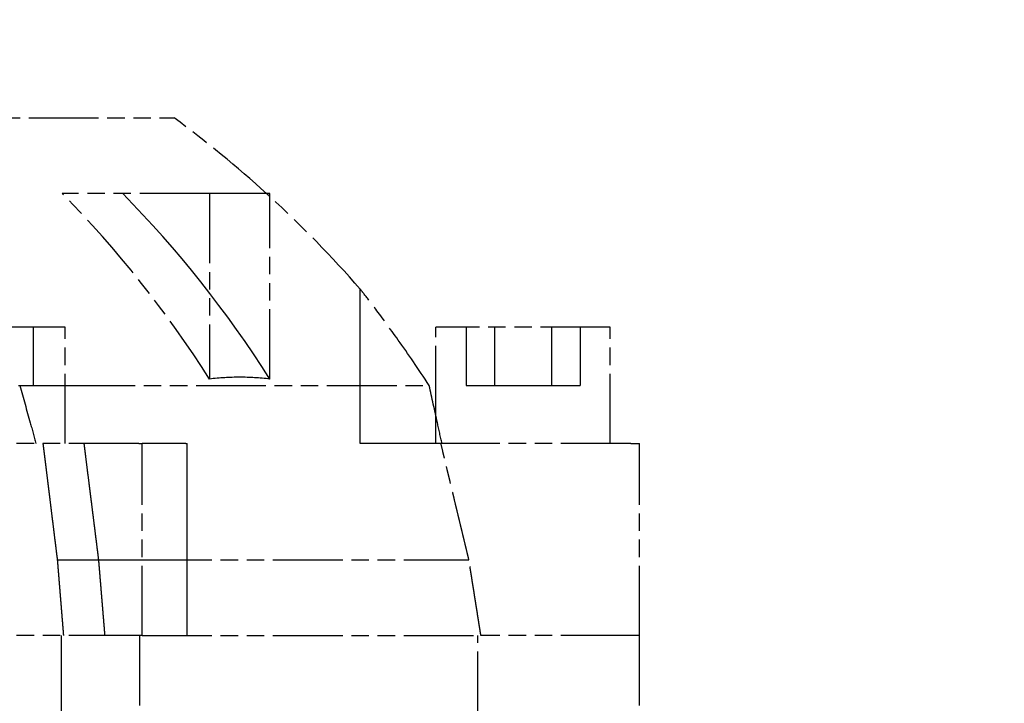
# Model space of a CAD drawing. Header units: millimetres. Extents: x -34725 to 178350, y -13707 to 126150.
# Tile 180 of 256: x 47302 to 47471, y 4669 to 4786. Entities that reach past the tile are written whole.
import ezdxf

# ---------------------------------------------------------------- set-up
doc = ezdxf.new("R2010")
doc.units = ezdxf.units.MM
doc.linetypes.add('AM_ISO09W050', pattern=[22.5, 12, -1.5, 3, -1.5, 3, -1.5])
doc.layers.get('Defpoints').update_dxf_attribs({"linetype": 'CONTINUOUS'})
doc.layers.add('AM_11', color=3, linetype='AM_ISO09W050', lineweight=25)
doc.layers.add('AM_5', color=3, linetype='CONTINUOUS', lineweight=25)
doc.styles.get("Standard").update_dxf_attribs({"font": 'isocp.shx'})
doc.dimstyles.new('AM_ISO', dxfattribs={"dimtxt": 3.5, "dimasz": 2.5, "dimexe": 2, "dimexo": 1, "dimgap": 0.6, "dimtad": 1, "dimdsep": 46, "dimtxsty": 'Standard', "dimcen": 0, "dimclrd": 256, "dimclre": 256, "dimclrt": 2, "dimadec": 0, "dimazin": 2, "dimtp": 0.1, "dimtm": 0.1, "dimtfac": 0.71, "dimtmove": 0, "dimatfit": 3, "dimfxl": 1, "dimtfill": 1, "dimtfillclr": 256, "dimlwd": -1, "dimlwe": -1, "dimarcsym": 0})

# ---------------------------------------------------------------- blocks, each defined once
blk = doc.blocks.new('*D66')
at = {"layer": 'AM_5', "transparency": 16777216}
for p, q in [((42676.9, 5358.19), (42676.9, 9633.73)), ((49596.9, 4508.19), (49596.9, 9633.73)), ((43051.9, 9333.73), (49221.9, 9333.73))]:
    blk.add_line(p, q, dxfattribs=at)
for points in [[(43051.9, 9396.23), (43051.9, 9271.23), (42676.9, 9333.73)], [(49221.9, 9396.23), (49221.9, 9271.23), (49596.9, 9333.73)]]:
    blk.add_solid(points, dxfattribs=at)
at = {"layer": 'Defpoints', "color": 0, "transparency": 16777216}
for p in [(49596.9, 9333.73), (42676.9, 5208.19), (49596.9, 4358.19)]:
    blk.add_point(p, dxfattribs=at)
at = {"layer": 'AM_5', "color": 2, "transparency": 16777216, "insert": (47122.13, 9817.38), "char_height": 525, "attachment_point": 5, "bg_fill": 3, "box_fill_scale": 1.1, "bg_fill_color": 256, "bg_fill_true_color": 13158600, "bg_fill_transparency": 0}
blk.add_mtext('6920', dxfattribs=at)

msp = doc.modelspace()

# ---------------------------------------------------------------- dimensions: what is measured, and where the dimension line sits
at = {"layer": 'AM_5'}
dim = msp.add_linear_dim(base=(49596.896, 9333.725), p1=(42676.896, 5208.188), p2=(49596.896, 4358.188), dimstyle='AM_ISO', override={"dimscale": 150, "dimtmove": 2}, dxfattribs=at)
dim.commit()
dim.dimension.update_dxf_attribs({"geometry": '*D66', "text_midpoint": (47122.13, 9817.383), "dimtype": 160})

# ---------------------------------------------------------------- next in the draw order: linework, layer by layer
at = {"layer": 'AM_11'}
for p, q in [((46808.152, 4769.188), (47328.152, 4769.188)), ((47334.227, 4756.188), (47308.918, 4756.188)), ((47334.227, 4756.188), (47334.227, 4724.293)), ((47344.609, 4756.188), (47334.227, 4756.188)), ((47344.609, 4724.293), (47344.609, 4756.188)), ((47309.426, 4733.188), (47279.426, 4733.188)), ((47309.426, 4713.188), (47309.426, 4733.188)), ((47403.152, 4733.188), (47373.152, 4733.188)), ((47373.152, 4717.992), (47373.152, 4733.188)), ((47403.152, 4713.188), (47403.152, 4733.188)), ((47309.426, 4723.188), (47372.019, 4723.188)), ((47322.052, 4713.188), (47287.307, 4713.188)), ((47322.052, 4713.188), (47322.637, 4713.188)), ((47322.637, 4680.188), (47322.637, 4713.188)), ((47406.67, 4713.188), (47374.027, 4713.188)), ((47406.67, 4713.188), (47408.152, 4713.188)), ((47408.152, 4680.188), (47408.152, 4713.188)), ((47322.637, 4693.188), (47378.839, 4693.188)), ((47322.052, 4680.188), (47287.307, 4680.188)), ((47322.637, 4680.188), (47322.052, 4680.188)), ((47322.212, 4680.188), (47322.212, 4660.188)), ((47322.637, 4680.188), (47380.899, 4680.188)), ((47380.398, 4665.422), (47380.398, 4680.188)), ((47406.67, 4680.188), (47380.899, 4680.188)), ((47408.152, 4680.188), (47406.67, 4680.188)), ((47408.102, 4680.188), (47408.102, 4660.256))]:
    msp.add_line(p, q, dxfattribs=at)
at = {"layer": 'AM_11', "ltscale": 21.417301}
msp.add_line((47360.152, 4713.188), (47360.152, 4739.75), dxfattribs=at)
at = {"layer": 'AM_11', "ltscale": 9.523383}
for p, q in [((47303.907, 4733.188), (47303.907, 4723.188)), ((47378.337, 4733.188), (47378.337, 4723.188)), ((47383.245, 4733.188), (47383.245, 4723.188)), ((47393.059, 4733.188), (47393.059, 4723.188)), ((47397.967, 4733.188), (47397.967, 4723.188))]:
    msp.add_line(p, q, dxfattribs=at)
at = {"layer": 'AM_11', "ltscale": 9.347156}
for p, q in [((47301.366, 4723.188), (47303.907, 4723.188)), ((47378.337, 4723.188), (47383.245, 4723.188)), ((47383.245, 4723.188), (47393.059, 4723.188)), ((47393.059, 4723.188), (47397.967, 4723.188))]:
    msp.add_line(p, q, dxfattribs=at)
at = {"layer": 'AM_11', "ltscale": 8.435425}
msp.add_line((47303.907, 4723.188), (47309.426, 4723.188), dxfattribs=at)
at = {"layer": 'AM_11', "ltscale": 4.575207}
msp.add_line((47373.152, 4713.188), (47373.152, 4717.992), dxfattribs=at)
at = {"layer": 'AM_11', "ltscale": 14.414419}
msp.add_line((47330.148, 4713.188), (47322.637, 4713.188), dxfattribs=at)
at = {"layer": 'AM_11', "ltscale": 0.997197}
msp.add_line((47330.148, 4713.188), (47330.415, 4713.188), dxfattribs=at)
at = {"layer": 'AM_11', "ltscale": 26.608612}
msp.add_line((47330.415, 4680.188), (47330.415, 4713.188), dxfattribs=at)
at = {"layer": 'AM_11', "ltscale": 26.043617}
msp.add_line((47374.027, 4713.188), (47360.152, 4713.188), dxfattribs=at)
at = {"layer": 'AM_11', "ltscale": 28.947098}
msp.add_line((47308.056, 4693.188), (47322.637, 4693.188), dxfattribs=at)
at = {"layer": 'AM_11', "ltscale": 24.189648}
msp.add_line((47308.748, 4680.188), (47308.748, 4660.188), dxfattribs=at)
at = {"layer": 'AM_11'}
for start, end in [(47.74722, 53.62818), (41.14708, 47.52179)]:
    msp.add_arc((47209.547, 4608.151), 200, start, end, dxfattribs=at)
at = {"layer": 'AM_11', "ltscale": 0.749319}
msp.add_arc((47209.547, 4608.151), 200, 47.52179, 47.74722, dxfattribs=at)
at = {"layer": 'AM_11'}
msp.add_ellipse((47188.744, 4608.006), major_axis=(-0.538, -200.122), ratio=0.8928669, start_param=2.1932513, end_param=2.4069474, dxfattribs=at)
at = {"layer": 'AM_11', "ltscale": 25.861143}
msp.add_ellipse((47199.126, 4608.006), major_axis=(-0.538, -200.122), ratio=0.8928669, start_param=2.1932514, end_param=2.4069476, dxfattribs=at)
at = {"layer": 'AM_11'}
for points, knots in [([(47372.019, 4723.188), (47370.167, 4726.01), (47368.351, 4728.65), (47365.231, 4733.032), (47363.891, 4734.846), (47361.919, 4737.466), (47361.215, 4738.38), (47360.462, 4739.353), (47360.273, 4739.594), (47360.166, 4739.732), (47360.152, 4739.75), (47360.152, 4739.75)], [-76.1222522, -76.1222522, -76.1222522, -76.1222522, -73.8183503, -73.8183503, -71.7785381, -71.7785381, -70.1131107, -70.1131107, -69.0483944, -69.0483944, -68.6647427, -68.6647427, -68.6647427, -68.6647427]), ([(47344.609, 4724.293), (47342.844, 4724.499), (47341.108, 4724.597), (47339.418, 4724.597), (47337.729, 4724.597), (47335.993, 4724.499), (47334.227, 4724.293)], [-1.1227258, -1.1227258, -1.1227258, -1.1227258, 0, 0, 0, 1.1227259, 1.1227259, 1.1227259, 1.1227259]), ([(47374.204, 4713.188), (47373.941, 4714.386), (47373.678, 4715.584), (47372.948, 4718.923), (47372.482, 4721.06), (47372.019, 4723.188)], [3.01500036, 3.01500036, 3.01500036, 3.01500036, 3.3549461, 3.3549461, 3.96289767, 3.96289767, 3.96289767, 3.96289767])]:
    msp.add_open_spline(points, degree=3, knots=knots, dxfattribs=at)
at = {"layer": 'AM_11', "ltscale": 9.893517}
msp.add_open_spline([(47301.591, 4723.188), (47302.207, 4721.06), (47302.811, 4718.923), (47303.737, 4715.584), (47304.065, 4714.386), (47304.39, 4713.188)], degree=3, knots=[2.74699454, 2.74699454, 2.74699454, 2.74699454, 3.3549461, 3.3549461, 3.69489184, 3.69489184, 3.69489184, 3.69489184], dxfattribs=at)
at = {"layer": 'AM_11', "ltscale": 24.930536}
msp.add_rational_spline([(47305.581, 4713.188), (47306.809, 4703.274), (47308.056, 4693.188)], [1, 1.00003243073, 1], degree=2, dxfattribs=at)
at = {"layer": 'AM_11', "ltscale": 24.952312}
msp.add_rational_spline([(47315.19, 4693.188), (47313.925, 4703.277), (47312.678, 4713.188)], [1, 1.00003339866, 1], degree=2, dxfattribs=at)
at = {"layer": 'AM_11'}
for points, weights in [([(47378.839, 4693.188), (47376.415, 4703.274), (47374.027, 4713.188)], [1, 1.0000324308, 1]), ([(47380.899, 4680.188), (47379.866, 4686.712), (47378.839, 4693.188)], [1, 1.00000581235, 1])]:
    msp.add_rational_spline(points, weights, degree=2, dxfattribs=at)
at = {"layer": 'AM_11', "ltscale": 12.546185}
msp.add_rational_spline([(47308.056, 4693.188), (47308.584, 4686.712), (47309.115, 4680.188)], [1, 1.0000058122, 1], degree=2, dxfattribs=at)
at = {"layer": 'AM_11', "ltscale": 12.550978}
msp.add_rational_spline([(47316.264, 4680.188), (47315.725, 4686.712), (47315.19, 4693.188)], [1, 1.00000598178, 1], degree=2, dxfattribs=at)

doc.saveas('drawing.dxf')
